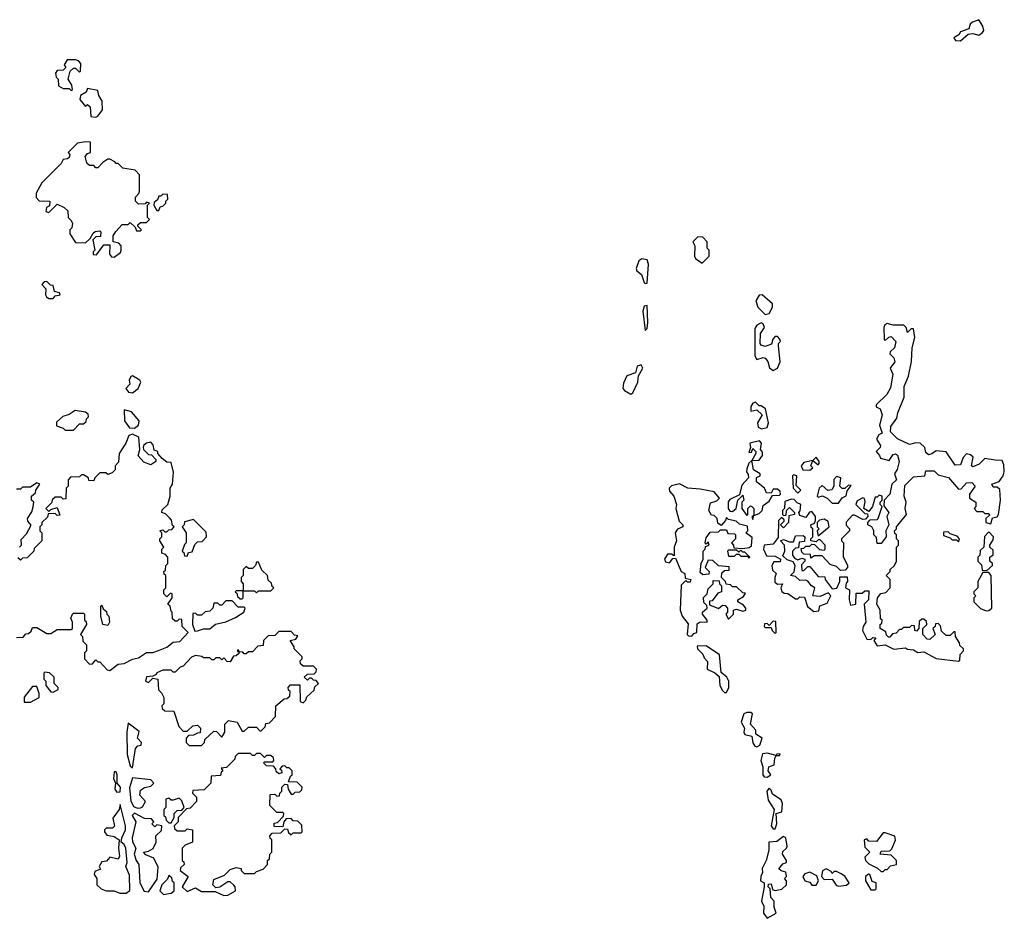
# Model space of a CAD drawing. Extents: x 2106670 to 2323771, y 35271 to 224896.
# Tile 63 of 256: x 2153881 to 2158720, y 118230 to 122648. Entities that reach past the tile are written whole.
import ezdxf

# ---------------------------------------------------------------- set-up
doc = ezdxf.new("R2010")
doc.units = 0

msp = doc.modelspace()

# ---------------------------------------------------------------- linework, layer by layer
at = {"layer": '0CON20XD'}
for points in [[(2158505, 122543.8), (2158543, 122577), (2158565, 122580), (2158595, 122572), (2158613.8, 122585), (2158619.2, 122595), (2158615.7, 122615), (2158595, 122647.5), (2158564.2, 122635.8), (2158553.3, 122625), (2158546.7, 122603.3), (2158505, 122587.5), (2158496.7, 122573.3), (2158471.7, 122558.3), (2158480, 122545), (2158505, 122543.8)], [(2154135, 122300), (2154140, 122305), (2154137.5, 122325), (2154120, 122355), (2154130, 122395), (2154145, 122410), (2154155, 122410), (2154175, 122390), (2154180, 122395), (2154181.7, 122431.7), (2154170, 122445), (2154155, 122450), (2154115, 122450), (2154100, 122425), (2154108.3, 122411.7), (2154095, 122400), (2154065, 122397.5), (2154057.5, 122385), (2154060, 122365), (2154070, 122355), (2154071.7, 122321.7), (2154095, 122310), (2154125, 122310), (2154135, 122300)], [(2154255, 122167.5), (2154265, 122172.5), (2154287.5, 122205), (2154287, 122247), (2154270, 122275), (2154265, 122300), (2154215, 122310), (2154208.3, 122291.7), (2154180, 122275), (2154177.5, 122255), (2154205, 122220), (2154215, 122230), (2154228.3, 122218.3), (2154231.7, 122171.7), (2154255, 122167.5)], [(2154345, 121480), (2154376.4, 121503.6), (2154380, 121515), (2154380, 121535), (2154368.3, 121548.3), (2154340, 121555), (2154340, 121585), (2154353, 121607), (2154385, 121640), (2154415, 121640), (2154425, 121650), (2154448.3, 121628.3), (2154455, 121610), (2154475, 121610), (2154480, 121615), (2154461.7, 121631.7), (2154461.7, 121638.3), (2154475, 121650), (2154505, 121650), (2154520, 121665), (2154510, 121675), (2154510, 121735), (2154520, 121745), (2154505, 121750), (2154497.5, 121742.5), (2154465, 121740), (2154450, 121755), (2154450, 121775), (2154467, 121793), (2154470, 121805), (2154470, 121885), (2154448.3, 121908.3), (2154388.3, 121918.3), (2154365, 121940), (2154355, 121940), (2154349.3, 121949.3), (2154325, 121962.5), (2154315, 121962.5), (2154290, 121945), (2154265, 121920), (2154255, 121920), (2154245, 121930), (2154225, 121930), (2154211.7, 121941.7), (2154202.5, 121975), (2154215, 121990), (2154230, 121995), (2154230, 122045), (2154205, 122047.5), (2154165, 122040), (2154120, 121995), (2154127.5, 121985), (2154125, 121970), (2154117, 121963), (2154095, 121960), (2154085, 121940), (2153990, 121845), (2153962.5, 121795), (2153963, 121773), (2153977.5, 121757.5), (2154030, 121755), (2154028.3, 121731.7), (2154012.5, 121725), (2154010, 121705), (2154015, 121702.5), (2154025, 121700), (2154065, 121740), (2154100, 121725), (2154118.3, 121708.3), (2154120, 121675), (2154135, 121660), (2154140, 121645), (2154137.5, 121625), (2154127.5, 121615), (2154127.5, 121595), (2154155, 121552.5), (2154205, 121550), (2154228.3, 121571.7), (2154241.7, 121598.3), (2154253, 121607), (2154275, 121610), (2154280, 121605), (2154278.3, 121581.7), (2154255, 121580), (2154240, 121565), (2154250, 121515), (2154243, 121507), (2154242.5, 121492.5), (2154258.3, 121491.7), (2154295, 121540), (2154325, 121540), (2154322.5, 121495), (2154331.7, 121481.7), (2154345, 121480)], [(2154565, 121710), (2154571.7, 121728.3), (2154585, 121730), (2154600, 121745), (2154600, 121755), (2154610, 121765), (2154608.3, 121788.3), (2154585, 121790), (2154575, 121780), (2154565, 121780), (2154558.3, 121761.7), (2154541.7, 121748.3), (2154540, 121735), (2154555, 121710), (2154565, 121710)], [(2157235, 121450), (2157270, 121485), (2157270, 121515), (2157260, 121525), (2157260, 121555), (2157238.3, 121578.3), (2157215, 121580), (2157190, 121555), (2157200, 121535), (2157197.5, 121485), (2157203.3, 121473.3), (2157235, 121450)], [(2156955, 121350), (2156965, 121352.5), (2156971.2, 121445), (2156965, 121467.5), (2156938.3, 121471.7), (2156925, 121462.5), (2156911.2, 121425), (2156915, 121412.5), (2156937.5, 121395), (2156950, 121355), (2156955, 121350)], [(2154045, 121277.5), (2154055, 121290), (2154080, 121295), (2154077.5, 121305), (2154051.7, 121311.7), (2154045, 121340), (2154033, 121343), (2154015, 121360), (2154001.7, 121358.3), (2153990, 121345), (2154010, 121325), (2154007.5, 121295), (2154012.5, 121285), (2154025, 121277.5), (2154045, 121277.5)], [(2157545, 121198), (2157565, 121203.8), (2157582, 121235), (2157581.2, 121251.2), (2157530, 121295), (2157515, 121292.5), (2157500, 121265), (2157508.8, 121235), (2157545, 121198)], [(2156955, 121120), (2156965, 121130), (2156968.3, 121158.3), (2156965, 121242.5), (2156950.7, 121239.3), (2156943.3, 121215), (2156955, 121120)], [(2157585, 120922.5), (2157605.7, 120934.3), (2157618.8, 120965), (2157610, 121045), (2157610, 121055), (2157620, 121065), (2157617, 121077), (2157605, 121090), (2157595, 121090), (2157583, 121077), (2157577, 121053), (2157545, 121041.2), (2157525, 121047.5), (2157520, 121055), (2157522.5, 121105), (2157542.5, 121135), (2157535, 121152.5), (2157525, 121156.7), (2157504.1, 121145.9), (2157495, 121130), (2157494.3, 120994.3), (2157505, 120976.7), (2157535, 120987.5), (2157545, 120983.3), (2157557.7, 120967.7), (2157565.8, 120935.8), (2157585, 120922.5)], [(2158495, 119493.3), (2158501.7, 119498.3), (2158503, 119527), (2158520, 119545), (2158520, 119555), (2158501.7, 119571.7), (2158500, 119585), (2158480, 119615), (2158478.3, 119638.3), (2158471.7, 119638.3), (2158455, 119620), (2158435, 119620), (2158411.7, 119641.7), (2158407.5, 119667.5), (2158395, 119680), (2158381.7, 119678.3), (2158380, 119665), (2158370, 119655), (2158380, 119625), (2158355, 119600), (2158341.7, 119601.7), (2158320, 119625), (2158320, 119655), (2158340, 119675), (2158338.3, 119688.3), (2158325, 119700), (2158315, 119700), (2158301.7, 119688.3), (2158300, 119655), (2158288.3, 119641.7), (2158280, 119645), (2158278.3, 119668.3), (2158265, 119670), (2158255, 119660), (2158225, 119660), (2158215, 119650), (2158205, 119650), (2158188.3, 119631.7), (2158171.7, 119628.3), (2158158.3, 119611.7), (2158151.7, 119611.7), (2158141.7, 119621.7), (2158138.3, 119638.3), (2158110, 119655), (2158110, 119675), (2158118.3, 119681.7), (2158120, 119695), (2158112.5, 119702.5), (2158110, 119745), (2158093.6, 119773.6), (2158096.7, 119805), (2158113.6, 119826.4), (2158138.3, 119831.7), (2158160, 119855), (2158160, 119895), (2158140, 119915), (2158160, 119935), (2158160, 119945), (2158180, 119965), (2158190, 119985), (2158190, 120055), (2158200, 120065), (2158200, 120085), (2158190, 120095), (2158190, 120115), (2158181.7, 120121.7), (2158180, 120135), (2158190, 120145), (2158190, 120155), (2158240, 120215), (2158232.5, 120245), (2158237.5, 120275), (2158227.5, 120305), (2158231.7, 120358.3), (2158275, 120400), (2158330, 120405), (2158335, 120430), (2158375, 120430), (2158395, 120410), (2158447, 120397), (2158495, 120340), (2158508.3, 120341.7), (2158535, 120370), (2158561.7, 120371.7), (2158577.5, 120355), (2158550, 120315), (2158550, 120295), (2158580, 120275), (2158580, 120255), (2158572.5, 120245), (2158585, 120230), (2158615, 120230), (2158625, 120220), (2158645, 120220), (2158648.3, 120211.7), (2158630, 120195), (2158630, 120175), (2158655, 120170), (2158661.7, 120198.3), (2158685, 120203.3), (2158692, 120215), (2158701.4, 120285), (2158698.3, 120338.3), (2158685, 120350), (2158665, 120350), (2158660, 120365), (2158695, 120377.5), (2158715.5, 120404.5), (2158720.5, 120425), (2158718.7, 120458.7), (2158710, 120480), (2158675, 120482.5), (2158625, 120490), (2158597, 120463), (2158565, 120450), (2158560, 120455), (2158567, 120497), (2158555, 120508.8), (2158535, 120512.5), (2158517.5, 120495), (2158505, 120460), (2158478.3, 120458.3), (2158435, 120522.5), (2158385, 120527.5), (2158365, 120512.5), (2158348.3, 120508.3), (2158335, 120520), (2158330, 120545), (2158307.5, 120565), (2158285, 120567.5), (2158255, 120560), (2158195, 120587.5), (2158161.7, 120621.7), (2158163, 120647), (2158191.7, 120688.3), (2158196.7, 120715), (2158228.6, 120791.4), (2158228, 120845), (2158248.8, 120895), (2158263.6, 120966.4), (2158267.5, 121035), (2158280, 121085), (2158275, 121127.5), (2158263, 121127), (2158245, 121110), (2158237.5, 121135), (2158225.9, 121145.9), (2158175, 121146.2), (2158145, 121153.3), (2158132.5, 121147.5), (2158128.8, 121135), (2158130, 121075), (2158135, 121070), (2158153, 121087), (2158165, 121090), (2158187.5, 121065), (2158180, 121035), (2158160, 121015), (2158157.5, 121005), (2158177.5, 120985), (2158182.5, 120965), (2158160, 120935), (2158172.5, 120905), (2158161.7, 120838.3), (2158142.5, 120805), (2158090, 120755), (2158090, 120745), (2158110, 120735), (2158120, 120705), (2158107.5, 120655), (2158120, 120615), (2158103.6, 120606.4), (2158092.5, 120585), (2158112.5, 120555), (2158110, 120545), (2158090, 120525), (2158107.5, 120505), (2158111.7, 120491.7), (2158155, 120480), (2158175, 120510), (2158185, 120512.5), (2158196, 120506), (2158204, 120475), (2158194, 120436), (2158180, 120415), (2158190, 120385), (2158167.5, 120365), (2158157.5, 120315), (2158130, 120285), (2158128.3, 120258.3), (2158153.3, 120225), (2158142.5, 120205), (2158153.3, 120165), (2158137.5, 120135), (2158140, 120105), (2158115, 120072.5), (2158095, 120072.5), (2158091.7, 120101.7), (2158080, 120115), (2158080, 120135), (2158070, 120155), (2158050, 120165), (2158050, 120175), (2158061.7, 120188.3), (2158095, 120190), (2158100, 120195), (2158120, 120255), (2158110, 120265), (2158110, 120275), (2158120, 120285), (2158120, 120305), (2158105, 120310), (2158095, 120300), (2158085, 120300), (2158072.5, 120255), (2158055, 120230), (2158030, 120245), (2158037, 120277), (2158033, 120293), (2158025, 120297.5), (2157997, 120283), (2157990, 120265), (2158035, 120220), (2158048.3, 120218.3), (2158050, 120205), (2158038.3, 120191.7), (2158025, 120190), (2157985, 120212.5), (2157975, 120212.5), (2157943, 120177), (2157943, 120163), (2157960, 120145), (2157960, 120135), (2157920, 120095), (2157920, 120085), (2157930, 120075), (2157928.3, 120008.3), (2157950, 119965), (2157950, 119955), (2157938.3, 119941.7), (2157915, 119940), (2157895, 119960), (2157865, 119970), (2157825, 120012.5), (2157787.5, 120012.5), (2157770, 120000), (2157768.3, 120018.3), (2157735, 120020), (2157725, 120030), (2157721.7, 120048.3), (2157735, 120050), (2157745, 120060), (2157765, 120060), (2157775, 120070), (2157788.3, 120068.3), (2157813, 120043), (2157835, 120040), (2157840, 120045), (2157840, 120065), (2157815, 120090), (2157805, 120090), (2157795, 120080), (2157770, 120085), (2157770, 120095), (2157780, 120105), (2157780, 120145), (2157771.7, 120151.7), (2157770, 120165), (2157788.3, 120171.7), (2157792.5, 120185), (2157792.5, 120205), (2157775, 120230), (2157763.6, 120226.4), (2157745, 120200), (2157715, 120210), (2157710, 120225), (2157716.4, 120233.6), (2157720, 120265), (2157701.7, 120271.7), (2157688.3, 120288.3), (2157675, 120290), (2157641.7, 120278.3), (2157640, 120245), (2157630, 120235), (2157630, 120215), (2157635, 120210), (2157648.3, 120211.7), (2157650, 120235), (2157665, 120250), (2157690, 120225), (2157690, 120215), (2157661.7, 120208.3), (2157660, 120175), (2157635, 120150), (2157620, 120165), (2157638.3, 120181.7), (2157638.3, 120188.3), (2157625, 120200), (2157610, 120185), (2157608.3, 120101.7), (2157585, 120070), (2157540, 120065), (2157536.7, 120045), (2157551.7, 120011.7), (2157595, 120010), (2157620, 119995), (2157618.3, 119981.7), (2157588.3, 119981.7), (2157577.5, 119965), (2157581.7, 119941.7), (2157600, 119925), (2157592.5, 119905), (2157593, 119883), (2157605, 119872.5), (2157630, 119875), (2157622.5, 119855), (2157627, 119837), (2157638.3, 119828.3), (2157657, 119827), (2157695, 119800), (2157705, 119800), (2157715, 119810), (2157738.3, 119808.3), (2157752.5, 119762.5), (2157785, 119737.5), (2157809.3, 119740.7), (2157813.3, 119766.7), (2157850, 119780), (2157867.5, 119815), (2157855, 119830), (2157815, 119812.5), (2157780, 119815), (2157790, 119855), (2157773.6, 119863.6), (2157755, 119887.5), (2157745, 119892.5), (2157715, 119890), (2157695, 119910), (2157670, 119915), (2157687, 119933), (2157692.5, 119965), (2157682.5, 119982.5), (2157653, 119993), (2157631.7, 120011.7), (2157642.5, 120035), (2157640, 120065), (2157620, 120085), (2157635, 120092.5), (2157665, 120080), (2157685, 120080), (2157695, 120110), (2157731.7, 120111.7), (2157740, 120105), (2157738.3, 120081.7), (2157711.7, 120078.3), (2157708.3, 120051.7), (2157695, 120050), (2157680, 120035), (2157680, 120015), (2157690, 120000), (2157705, 119992.5), (2157725, 120000), (2157740, 119995), (2157740, 119985), (2157723, 119967), (2157725, 119940), (2157735, 119940), (2157755, 119960), (2157765, 119960), (2157805, 119910), (2157838.3, 119908.3), (2157840, 119895), (2157875, 119850), (2157896.7, 119853.3), (2157912.5, 119885), (2157911.7, 119908.3), (2157948.3, 119908.3), (2157950, 119885), (2157943, 119877), (2157940, 119855), (2157960, 119845), (2157957.5, 119795), (2157965, 119770), (2157990, 119775), (2157991.7, 119828.3), (2158021.7, 119828.3), (2158035, 119840), (2158055, 119840), (2158052.5, 119795), (2158032.5, 119775), (2158037.5, 119705), (2158040, 119685), (2158026.7, 119665), (2158024.1, 119644.1), (2158045, 119602.5), (2158065, 119600), (2158075, 119610), (2158088.3, 119608.3), (2158080, 119595), (2158095, 119570), (2158135, 119573.8), (2158177, 119553), (2158235, 119560), (2158245, 119552.5), (2158275, 119550), (2158295, 119537.5), (2158325, 119540), (2158385, 119506.7), (2158495, 119493.3)], [(2156885, 120807.1), (2156895, 120812.5), (2156919.6, 120865), (2156922.7, 120897.3), (2156943.8, 120935), (2156935, 120950), (2156916.7, 120945), (2156907.7, 120912.3), (2156865, 120896.7), (2156849.5, 120860.5), (2156846, 120835), (2156854, 120825), (2156885, 120807.1)], [(2154435, 120813.3), (2154463.3, 120835), (2154476.7, 120865), (2154472.5, 120875), (2154435, 120896.7), (2154427, 120893), (2154420, 120875), (2154422.5, 120855), (2154402.5, 120835), (2154416.4, 120816.4), (2154435, 120813.3)], [(2157527, 120637), (2157555, 120642.5), (2157561.2, 120665), (2157547.5, 120735), (2157525, 120750), (2157515, 120750), (2157497, 120767), (2157485, 120762.5), (2157473.9, 120746.1), (2157475, 120722.5), (2157505, 120730), (2157530, 120705), (2157507.5, 120665), (2157510, 120645), (2157527, 120637)], [(2154145, 120630), (2154175, 120660), (2154195, 120660), (2154208.3, 120671.7), (2154210, 120685), (2154220, 120695), (2154218.3, 120708.3), (2154205, 120717.5), (2154153.6, 120726.4), (2154123.6, 120706.4), (2154093.9, 120696.1), (2154061.7, 120668.3), (2154061.7, 120651.7), (2154095, 120640), (2154105, 120630), (2154145, 120630)], [(2154445, 120638.8), (2154465.8, 120654.2), (2154468.8, 120675), (2154430.3, 120720.3), (2154395, 120730), (2154395.8, 120675), (2154421.2, 120641.2), (2154445, 120638.8)], [(2153865, 119610), (2153898.3, 119611.7), (2153911.7, 119628.3), (2153925, 119630), (2153938.3, 119641.7), (2153945, 119660), (2153965, 119660), (2154015, 119630), (2154035, 119630), (2154065, 119650), (2154135, 119650), (2154140, 119655), (2154140, 119685), (2154132.5, 119705), (2154140, 119725), (2154145, 119730), (2154195, 119730), (2154200, 119725), (2154200, 119695), (2154208.3, 119688.3), (2154210, 119675), (2154180, 119625), (2154190, 119615), (2154191.7, 119591.7), (2154210, 119575), (2154210, 119545), (2154200, 119535), (2154200, 119505), (2154225, 119480), (2154238.3, 119481.7), (2154255, 119500), (2154265, 119490), (2154275, 119490), (2154311.7, 119451.7), (2154325, 119447.5), (2154365, 119480), (2154395, 119483.3), (2154436.1, 119503.9), (2154465, 119510), (2154505, 119537.5), (2154535, 119537.5), (2154563.9, 119546.1), (2154605, 119563.3), (2154635, 119587.5), (2154668.8, 119591.2), (2154710, 119635), (2154680, 119665), (2154678.3, 119698.3), (2154665, 119700), (2154655, 119690), (2154645, 119690), (2154631.7, 119701.7), (2154630, 119735), (2154625, 119740), (2154620, 119765), (2154610, 119775), (2154630, 119805), (2154630, 119825), (2154621.7, 119828.3), (2154605, 119810), (2154590, 119825), (2154590, 119845), (2154600, 119855), (2154600, 119915), (2154591.7, 119921.7), (2154590, 119935), (2154598.3, 119941.7), (2154600, 119965), (2154610, 119975), (2154610, 120005), (2154598.3, 120018.3), (2154580, 120025), (2154580, 120045), (2154590, 120055), (2154570, 120085), (2154570, 120095), (2154580, 120105), (2154580, 120125), (2154570, 120135), (2154585, 120140), (2154595, 120130), (2154605, 120130), (2154615, 120140), (2154628.3, 120141.7), (2154640, 120155), (2154631.7, 120161.7), (2154627, 120187), (2154618.3, 120198.3), (2154598.3, 120218.3), (2154580, 120225), (2154581.7, 120238.3), (2154610, 120265), (2154620, 120305), (2154620, 120345), (2154632.5, 120365), (2154637, 120423), (2154625, 120470), (2154605, 120472.5), (2154580.7, 120490.7), (2154560, 120515), (2154560, 120525), (2154541.7, 120531.7), (2154537, 120557), (2154525, 120570), (2154503.8, 120566.2), (2154490, 120555), (2154487.5, 120545), (2154490, 120535), (2154515, 120510), (2154528.3, 120508.3), (2154550, 120485), (2154550, 120475), (2154525, 120460), (2154491.7, 120471.7), (2154463, 120503), (2154472.5, 120535), (2154467.5, 120595), (2154435, 120610), (2154417, 120603), (2154402.5, 120565), (2154370, 120515), (2154367.5, 120472.5), (2154350, 120455), (2154350, 120435), (2154335, 120420), (2154315, 120412.5), (2154305, 120420), (2154275, 120420), (2154250, 120395), (2154245, 120380), (2154221.7, 120381.7), (2154220, 120395), (2154195, 120410), (2154185, 120410), (2154175, 120400), (2154131.7, 120398.3), (2154120, 120385), (2154120, 120355), (2154110, 120345), (2154108.3, 120291.7), (2154095, 120290), (2154085, 120300), (2154055, 120300), (2154041.7, 120288.3), (2154038.3, 120271.7), (2154010, 120245), (2154025, 120230), (2154035, 120240), (2154065, 120250), (2154078.3, 120211.7), (2154065, 120210), (2154055, 120220), (2154021.7, 120218.3), (2154018.3, 120201.7), (2153990, 120175), (2153990, 120165), (2153980, 120155), (2153980, 120135), (2153990, 120125), (2153990, 120085), (2153951.7, 120048.3), (2153950, 120035), (2153918.3, 120001.7), (2153895, 120000), (2153885, 119990), (2153871.7, 120001.7)], [(2157485, 120190), (2157490, 120210), (2157515, 120220), (2157530, 120235), (2157535, 120260), (2157565, 120280), (2157581.7, 120308.3), (2157615, 120310), (2157620, 120315), (2157618.3, 120328.3), (2157605, 120340), (2157585, 120340), (2157575, 120320), (2157551.7, 120321.7), (2157542.5, 120345), (2157502.5, 120375), (2157503, 120397), (2157520, 120405), (2157520, 120415), (2157487.5, 120435), (2157480, 120480), (2157515, 120482.5), (2157532.5, 120505), (2157531.7, 120521.7), (2157522.5, 120535), (2157527.5, 120565), (2157517.5, 120577.5), (2157470, 120565), (2157472.5, 120545), (2157465, 120520), (2157478.3, 120521.7), (2157485, 120540), (2157500, 120525), (2157500, 120515), (2157480, 120480), (2157465, 120467.5), (2157455, 120440), (2157453.3, 120425), (2157461.7, 120411.7), (2157462.5, 120395), (2157430.3, 120359.7), (2157418.3, 120311.7), (2157371.2, 120288.8), (2157362.5, 120277.5), (2157362.5, 120245), (2157371.7, 120231.7), (2157385, 120230), (2157402.5, 120245), (2157410, 120285), (2157435, 120310), (2157440, 120285), (2157430, 120275), (2157430, 120245), (2157455, 120210), (2157460, 120215), (2157460, 120245), (2157473, 120257), (2157480, 120255), (2157490, 120245), (2157490, 120210), (2157480, 120205), (2157485, 120190)], [(2157765, 120432.5), (2157780, 120445), (2157770, 120455), (2157780, 120480), (2157805, 120460), (2157810, 120465), (2157810, 120475), (2157795, 120497.5), (2157780, 120480), (2157735, 120470), (2157722.5, 120455), (2157730, 120435), (2157765, 120432.5)], [(2157705, 120320), (2157720, 120335), (2157698.3, 120358.3), (2157700, 120405), (2157685, 120410), (2157680, 120405), (2157682.5, 120345), (2157705, 120320)], [(2157905, 120270), (2157923.3, 120296.7), (2157943, 120307), (2157948.3, 120331.7), (2157967.5, 120357.5), (2157955, 120360), (2157937.5, 120342.5), (2157923, 120343), (2157912.5, 120355), (2157916.7, 120395), (2157895, 120402.5), (2157883, 120387), (2157882.5, 120355), (2157873, 120337), (2157853, 120333), (2157825, 120357.5), (2157810, 120345), (2157800, 120305), (2157805, 120300), (2157827, 120307), (2157850, 120295), (2157875, 120270), (2157905, 120270)], [(2153880, 120055), (2153890, 120065), (2153888.3, 120091.7), (2153915, 120120), (2153937, 120163), (2153921.7, 120181.7), (2153920, 120195), (2153941.7, 120228.3), (2153947, 120253), (2153950, 120275), (2153940, 120285), (2153940, 120305), (2153958.3, 120321.7), (2153960, 120335), (2153980, 120365), (2153965, 120370), (2153935, 120350), (2153895, 120350), (2153885, 120340), (2153865, 120340)], [(2157185, 119617.5), (2157195, 119630), (2157210, 119635), (2157211.7, 119678.3), (2157225, 119687.5), (2157260, 119685), (2157260, 119695), (2157237.5, 119725), (2157237.5, 119735), (2157260, 119755), (2157258.3, 119768.3), (2157243, 119783), (2157242.5, 119807.5), (2157260, 119825), (2157265, 119850), (2157290, 119875), (2157290, 119890), (2157318.3, 119888.3), (2157320, 119875), (2157330, 119865), (2157330, 119835), (2157311.7, 119828.3), (2157285, 119790), (2157271.7, 119788.3), (2157271.7, 119771.7), (2157315, 119752.5), (2157335, 119770), (2157348.3, 119768.3), (2157360, 119755), (2157360, 119735), (2157352.5, 119725), (2157365, 119700), (2157390, 119725), (2157390, 119745), (2157405, 119750), (2157435, 119740), (2157450, 119745), (2157450, 119755), (2157439.3, 119769.3), (2157410, 119785), (2157410, 119795), (2157438.3, 119811.7), (2157448.3, 119828.3), (2157435, 119830), (2157405, 119860), (2157385, 119860), (2157375, 119870), (2157353, 119873), (2157350, 119885), (2157330, 119905), (2157331.7, 119928.3), (2157345, 119940), (2157368.3, 119941.7), (2157368.3, 119958.3), (2157315, 119962.5), (2157288.3, 119988.3), (2157265, 119990), (2157250, 119955), (2157270, 119935), (2157268.3, 119921.7), (2157238.3, 119918.3), (2157225, 119930), (2157230, 119975), (2157240, 119995), (2157240, 120035), (2157250, 120045), (2157251.7, 120058.3), (2157270, 120065), (2157265, 120080), (2157255, 120070), (2157250, 120075), (2157255, 120100), (2157275, 120127.5), (2157315, 120130), (2157325, 120140), (2157355, 120140), (2157361.7, 120121.7), (2157395, 120120), (2157400, 120115), (2157400, 120095), (2157380, 120075), (2157390, 120065), (2157391.7, 120051.7), (2157435, 120047.5), (2157467, 120053), (2157478.3, 120061.7), (2157481.7, 120101.7), (2157450, 120125), (2157460, 120135), (2157458.3, 120158.3), (2157418.3, 120168.3), (2157402.5, 120182.5), (2157365, 120190), (2157355, 120200), (2157350, 120185), (2157328.3, 120161.7), (2157311.7, 120171.7), (2157310, 120195), (2157295, 120210), (2157281.7, 120211.7), (2157267.5, 120235), (2157277, 120273), (2157307.5, 120282.5), (2157320, 120295), (2157295, 120326), (2157225, 120340), (2157165, 120344), (2157123.6, 120366.4), (2157085, 120355.7), (2157073.1, 120345), (2157075, 120330), (2157096.2, 120305), (2157110, 120265), (2157106.7, 120245), (2157123, 120183), (2157140, 120165), (2157140, 120155), (2157115, 120142.5), (2157103.3, 120125), (2157110, 120085), (2157097.5, 120055), (2157098.3, 120011.7), (2157085, 120020), (2157065, 120020), (2157050, 119995), (2157055, 119982.5), (2157075, 119977.5), (2157091.7, 119998.3), (2157105, 120000), (2157132.5, 119935), (2157150, 119925), (2157151.7, 119901.7), (2157180, 119895), (2157177, 119883), (2157163, 119883), (2157155, 119890), (2157132, 119868), (2157127.5, 119745), (2157136.7, 119715), (2157167, 119677), (2157161.2, 119625), (2157168.3, 119618.3), (2157185, 119617.5)], [(2154705, 120010), (2154711.7, 120028.3), (2154728.3, 120031.7), (2154741.7, 120068.3), (2154755, 120080), (2154778.3, 120081.7), (2154800, 120105), (2154798.3, 120128.3), (2154735, 120190), (2154691.7, 120178.3), (2154690, 120165), (2154680, 120155), (2154700, 120125), (2154700, 120075), (2154691.7, 120068.3), (2154680, 120035), (2154688.3, 120028.3), (2154691.7, 120011.7), (2154705, 120010)], [(2157805, 120110), (2157860, 120155), (2157855, 120180), (2157835, 120192.5), (2157813, 120187), (2157800, 120175), (2157800, 120155), (2157810, 120145), (2157800, 120135), (2157805, 120110)], [(2158495, 120080), (2158500, 120095), (2158488.3, 120108.3), (2158455, 120120), (2158445, 120130), (2158421.7, 120128.3), (2158421.7, 120111.7), (2158455, 120100), (2158465, 120090), (2158485, 120090), (2158495, 120080)], [(2158635, 119940), (2158662.5, 119965), (2158662.5, 119975), (2158650, 119985), (2158650, 120005), (2158666.4, 120016.4), (2158665, 120040), (2158650, 120055), (2158650, 120065), (2158665, 120090), (2158666.7, 120105), (2158645, 120130), (2158623, 120107), (2158620, 120055), (2158601.7, 120038.3), (2158600, 120015), (2158590, 120005), (2158590, 119985), (2158608.3, 119968.3), (2158611.7, 119941.7), (2158635, 119940)], [(2157465, 120000), (2157470, 120005), (2157445, 120030), (2157435, 120030), (2157425, 120040), (2157415, 120030), (2157405, 120040), (2157365, 120040), (2157360, 120035), (2157365, 120010), (2157395, 120010), (2157405, 120020), (2157415, 120020), (2157425, 120010), (2157460, 120010), (2157465, 120000)], [(2154975, 119800), (2154980, 119805), (2154980, 119840), (2155035, 119840), (2155045, 119830), (2155055, 119840), (2155115, 119840), (2155130, 119855), (2155121.7, 119861.7), (2155118.3, 119878.3), (2155101.7, 119891.7), (2155100, 119915), (2155071.7, 119941.7), (2155055, 119980), (2155045, 119980), (2155040, 119965), (2155025, 119950), (2155005, 119950), (2154995, 119960), (2154980, 119945), (2154980, 119915), (2154970, 119905), (2154970, 119885), (2154980, 119875), (2154980, 119840), (2154945, 119840), (2154940, 119835), (2154948.3, 119828.3), (2154951.7, 119811.7), (2154965, 119800), (2154975, 119800)], [(2158630.7, 119740.7), (2158645, 119743.8), (2158658.8, 119755), (2158656.7, 119915), (2158645, 119930), (2158615, 119930), (2158590, 119885), (2158590, 119855), (2158570, 119835), (2158570, 119825), (2158580, 119815), (2158570, 119805), (2158570, 119785), (2158603, 119753), (2158630.7, 119740.7)], [(2154741.7, 119641.7), (2154755, 119643.3), (2154785, 119653.8), (2154815, 119653.3), (2154843.8, 119676.2), (2154895, 119688), (2154941.9, 119708.1), (2154982.5, 119735), (2154990, 119755), (2154985, 119760), (2154955, 119760), (2154925, 119790), (2154895, 119790), (2154875, 119770), (2154865, 119770), (2154855, 119780), (2154835, 119780), (2154830, 119755), (2154815, 119740), (2154793, 119737), (2154775, 119720), (2154755, 119720), (2154745, 119730), (2154731.7, 119728.3), (2154730, 119675), (2154741.7, 119641.7)], [(2154315, 119670), (2154290, 119675), (2154280, 119715), (2154280, 119765), (2154285, 119770), (2154291.7, 119751.7), (2154308.3, 119738.3), (2154310, 119725), (2154320, 119715), (2154322.5, 119685), (2154315, 119670)], [(2157595, 119630), (2157600, 119635), (2157598.3, 119688.3), (2157585, 119690), (2157565, 119670), (2157555, 119680), (2157541.7, 119678.3), (2157540, 119665), (2157545, 119660), (2157575, 119660), (2157580, 119645), (2157595, 119630)], [(2154775, 119080), (2154790, 119095), (2154791.7, 119108.3), (2154835, 119150), (2154848.3, 119148.3), (2154875, 119120), (2154890, 119145), (2154890, 119185), (2154908.3, 119201.7), (2154950, 119195), (2154975, 119150), (2154985, 119150), (2155005, 119170), (2155045, 119170), (2155061.7, 119151.7), (2155068.3, 119151.7), (2155088.3, 119171.7), (2155091.7, 119188.3), (2155108.3, 119191.7), (2155138.3, 119221.7), (2155140, 119275), (2155181.7, 119308.3), (2155195, 119310), (2155208.3, 119321.7), (2155210, 119345), (2155201.7, 119351.7), (2155200, 119365), (2155211.7, 119378.3), (2155258.3, 119378.3), (2155260, 119295), (2155275, 119290), (2155288.3, 119301.7), (2155291.7, 119318.3), (2155328.3, 119351.7), (2155331.7, 119368.3), (2155350, 119385), (2155338.3, 119398.3), (2155325, 119400), (2155315, 119410), (2155305, 119410), (2155295, 119400), (2155280, 119415), (2155295, 119430), (2155328.3, 119431.7), (2155338.3, 119441.7), (2155340, 119455), (2155325, 119470), (2155275, 119470), (2155261.7, 119481.7), (2155260, 119495), (2155270, 119505), (2155270, 119515), (2155230, 119555), (2155230, 119565), (2155210, 119595), (2155238.3, 119601.7), (2155248.3, 119618.3), (2155231.7, 119621.7), (2155215, 119640), (2155155, 119640), (2155135, 119620), (2155101.7, 119618.3), (2155080, 119595), (2155078.3, 119571.7), (2155051.7, 119568.3), (2155025, 119540), (2155005, 119540), (2154995, 119530), (2154985, 119530), (2154978.3, 119538.3), (2154960, 119540), (2154958.3, 119548.3), (2154951.7, 119548.3), (2154951.7, 119541.7), (2154960, 119540), (2154958.3, 119531.7), (2154945, 119520), (2154931.7, 119518.3), (2154915, 119490), (2154901.7, 119491.7), (2154885, 119510), (2154875, 119500), (2154865, 119510), (2154845, 119510), (2154835, 119500), (2154825, 119500), (2154815, 119510), (2154785, 119510), (2154777, 119517), (2154745, 119522.5), (2154725, 119513.3), (2154685, 119470), (2154670, 119465), (2154645, 119440), (2154635, 119440), (2154625, 119450), (2154585, 119450), (2154555, 119436.7), (2154551.7, 119428.3), (2154535, 119420), (2154505, 119416.7), (2154500, 119395), (2154515, 119390), (2154535, 119410), (2154560, 119405), (2154563, 119353), (2154578.3, 119338.3), (2154590, 119315), (2154590, 119285), (2154580, 119275), (2154581.7, 119261.7), (2154595, 119250), (2154638.3, 119248.3), (2154663, 119173), (2154685, 119150), (2154705, 119150), (2154733, 119177), (2154755, 119180), (2154770, 119165), (2154768.3, 119141.7), (2154755, 119140), (2154735, 119130), (2154711.7, 119128.3), (2154700, 119115), (2154700, 119095), (2154715, 119080), (2154775, 119080)], [(2157355, 119340), (2157366.1, 119363.9), (2157366.4, 119396.4), (2157357.5, 119415), (2157328.3, 119438.3), (2157320, 119525), (2157255, 119570), (2157211.7, 119568.3), (2157213.3, 119555), (2157239.3, 119529.3), (2157245, 119510), (2157261.7, 119491.7), (2157260, 119455), (2157297, 119437), (2157318.3, 119418.3), (2157322.5, 119375), (2157335, 119350), (2157345, 119340), (2157355, 119340)], [(2154045, 119342.5), (2154070, 119355), (2154070, 119365), (2154050, 119385), (2154050, 119415), (2154027, 119437), (2154005, 119440), (2154000, 119435), (2154000, 119405), (2154010, 119395), (2154010, 119375), (2154033.6, 119343.6), (2154045, 119342.5)], [(2153935, 119292.5), (2153977.5, 119315), (2153977.5, 119335), (2153965, 119370), (2153945, 119370), (2153903, 119317), (2153902.5, 119292.5), (2153935, 119292.5)], [(2157505, 119072.5), (2157518.8, 119081.2), (2157530, 119115), (2157500, 119135), (2157500, 119155), (2157472.5, 119185), (2157482.5, 119235), (2157475, 119242.5), (2157455, 119242.5), (2157440, 119235), (2157427.5, 119195), (2157443.3, 119165), (2157440, 119145), (2157445, 119133.8), (2157480, 119125), (2157485, 119092.5), (2157495, 119076.7), (2157505, 119072.5)], [(2154435, 118970), (2154450, 119065), (2154461.7, 119078.3), (2154478.3, 119081.7), (2154480, 119095), (2154460, 119115), (2154468.3, 119148.3), (2154415, 119190), (2154407.5, 119145), (2154410, 119035), (2154425, 118980), (2154435, 118970)], [(2154885, 118342.5), (2154905, 118344.2), (2154942.5, 118365), (2154940, 118385), (2154933, 118393), (2154915, 118410), (2154905, 118410), (2154865, 118382.5), (2154845, 118380), (2154830, 118395), (2154835, 118420), (2154888.3, 118441.7), (2154915, 118470), (2154945, 118480), (2154970, 118475), (2154970, 118465), (2154985, 118450), (2155035, 118450), (2155045, 118460), (2155078.3, 118471.7), (2155100, 118495), (2155100, 118515), (2155108.3, 118521.7), (2155110, 118545), (2155120, 118555), (2155120, 118615), (2155111.7, 118621.7), (2155110, 118635), (2155121.7, 118648.3), (2155165, 118650), (2155185, 118670), (2155198.3, 118668.3), (2155201.7, 118651.7), (2155215, 118640), (2155225, 118650), (2155265, 118650), (2155270, 118655), (2155268.3, 118688.3), (2155248.3, 118708.3), (2155225, 118710), (2155215, 118720), (2155191.7, 118718.3), (2155180, 118705), (2155175, 118680), (2155131.7, 118681.7), (2155131.7, 118698.3), (2155148.3, 118701.7), (2155178.3, 118731.7), (2155180, 118745), (2155175, 118750), (2155145, 118750), (2155110, 118785), (2155111.7, 118838.3), (2155135, 118840), (2155145, 118830), (2155158.3, 118831.7), (2155160, 118845), (2155170, 118855), (2155170, 118875), (2155185, 118890), (2155198.3, 118888.3), (2155200, 118865), (2155215, 118840), (2155225, 118840), (2155235, 118850), (2155258.3, 118851.7), (2155268.3, 118861.7), (2155270, 118875), (2155245, 118900), (2155201.7, 118901.7), (2155211.7, 118928.3), (2155220, 118935), (2155220, 118955), (2155205, 118970), (2155195, 118970), (2155185, 118980), (2155171.7, 118978.3), (2155160, 118965), (2155168.3, 118958.3), (2155170, 118945), (2155155, 118940), (2155141.7, 118951.7), (2155140, 118965), (2155128.3, 118978.3), (2155095, 118980), (2155080, 118995), (2155085, 119000), (2155125, 119000), (2155130, 119005), (2155128.3, 119018.3), (2155115, 119030), (2155095, 119030), (2155085, 119020), (2155065, 119040), (2155045, 119040), (2155035, 119030), (2155025, 119030), (2155015, 119040), (2154955, 119040), (2154940, 119025), (2154938.3, 119011.7), (2154898.3, 118971.7), (2154871.7, 118968.3), (2154880, 118955), (2154871.7, 118948.3), (2154868.3, 118931.7), (2154821.7, 118928.3), (2154820, 118895), (2154788.3, 118861.7), (2154731.7, 118858.3), (2154730, 118845), (2154750, 118825), (2154750, 118805), (2154718.3, 118771.7), (2154701.7, 118768.3), (2154660, 118725), (2154660, 118705), (2154640, 118685), (2154641.7, 118671.7), (2154655, 118660), (2154695, 118660), (2154705, 118670), (2154730, 118665), (2154730, 118605), (2154695, 118590), (2154680, 118575), (2154680, 118515), (2154688.3, 118508.3), (2154690, 118495), (2154671.7, 118478.3), (2154670, 118465), (2154710, 118435), (2154680, 118385), (2154705, 118362.5), (2154745, 118380), (2154775, 118362.5), (2154841.7, 118361.7), (2154885, 118342.5)], [(2157555, 118923.3), (2157572.5, 118935), (2157560, 118955), (2157562.5, 118975), (2157590, 118985), (2157593, 119017), (2157600, 119030), (2157615, 119030), (2157618.3, 119038.3), (2157603, 119037), (2157600, 119030), (2157555, 119042.5), (2157531.7, 119038.3), (2157523.8, 119005), (2157533.3, 118975), (2157533.8, 118935), (2157540, 118925), (2157555, 118923.3)], [(2154359.3, 118849.3), (2154375, 118852.5), (2154376.2, 118875), (2154360, 118895), (2154360, 118935), (2154355, 118950), (2154345, 118950), (2154343, 118917), (2154352.5, 118895), (2154348.8, 118865), (2154359.3, 118849.3)], [(2154460.7, 118770.7), (2154475, 118772.5), (2154485, 118777.5), (2154500, 118805), (2154471.2, 118835), (2154475, 118860), (2154495, 118872.5), (2154525, 118880), (2154540, 118895), (2154525, 118910), (2154435, 118920), (2154421.7, 118871.7), (2154427.3, 118807.3), (2154440, 118780), (2154460.7, 118770.7)], [(2157595, 118670), (2157602.5, 118695), (2157600, 118745), (2157627, 118753), (2157630, 118795), (2157623, 118813), (2157580.7, 118840.7), (2157575, 118860), (2157565, 118870), (2157553.8, 118855), (2157560.7, 118810.7), (2157590, 118765), (2157574, 118685), (2157585, 118670), (2157595, 118670)], [(2154625, 118700), (2154640, 118725), (2154640, 118745), (2154655, 118760), (2154678.3, 118761.7), (2154690, 118775), (2154678.3, 118808.3), (2154665, 118820), (2154635, 118810), (2154625, 118810), (2154615, 118820), (2154600, 118815), (2154600, 118775), (2154590, 118765), (2154590, 118735), (2154598.3, 118728.3), (2154601.7, 118711.7), (2154615, 118700), (2154625, 118700)], [(2154405, 118353.8), (2154423.3, 118366.7), (2154421.7, 118441.7), (2154402.5, 118485), (2154410, 118505), (2154403.3, 118575), (2154395, 118592.5), (2154380, 118605), (2154382.5, 118625), (2154401.2, 118665), (2154402, 118685), (2154375, 118790), (2154370, 118765), (2154338.3, 118721.7), (2154347.5, 118682.5), (2154337.5, 118672.5), (2154307, 118673), (2154297.5, 118665), (2154297.5, 118655), (2154309.3, 118639.3), (2154345, 118632.5), (2154370, 118615), (2154366.7, 118575), (2154372.5, 118535), (2154365, 118520), (2154325, 118530), (2154308.3, 118511.7), (2154285, 118507.5), (2154272.5, 118485), (2154278.3, 118471.7), (2154250.7, 118459.3), (2154247.5, 118445), (2154260, 118425), (2154260, 118395), (2154282.5, 118375), (2154305.8, 118365.8), (2154345.6, 118365.6), (2154373.9, 118353.9), (2154405, 118353.8)], [(2154515, 118360), (2154557, 118423), (2154561.7, 118481.7), (2154540, 118525), (2154501.7, 118541.7), (2154490, 118555), (2154515, 118560), (2154536.7, 118573.3), (2154552.5, 118605), (2154550, 118635), (2154578.3, 118661.7), (2154580, 118685), (2154555, 118690), (2154545, 118680), (2154530, 118695), (2154540, 118705), (2154528.3, 118718.3), (2154495, 118720), (2154445, 118747.5), (2154433.3, 118735), (2154452.5, 118705), (2154433.3, 118625), (2154436.1, 118606.1), (2154452.5, 118575), (2154443.3, 118545), (2154453.3, 118515), (2154467.5, 118495), (2154472.5, 118405), (2154493, 118363), (2154515, 118360)], [(2157555, 118230), (2157600, 118255), (2157590, 118285), (2157590, 118315), (2157573, 118333), (2157570, 118375), (2157560, 118385), (2157561.7, 118398.3), (2157575, 118400), (2157581.7, 118371.7), (2157595, 118367.5), (2157626.7, 118373.3), (2157650, 118395), (2157650, 118415), (2157640, 118425), (2157650, 118435), (2157647, 118457), (2157623, 118463), (2157612.5, 118472.5), (2157631.7, 118498.3), (2157650, 118505), (2157650, 118515), (2157630, 118545), (2157631.7, 118558.3), (2157650, 118575), (2157652.5, 118585), (2157647.5, 118625), (2157635, 118632.5), (2157601.7, 118608.3), (2157562.5, 118605), (2157563.3, 118565), (2157550, 118515), (2157530, 118475), (2157532.5, 118455), (2157523.3, 118435), (2157522.5, 118415), (2157540, 118405), (2157540, 118385), (2157526.7, 118315), (2157539.3, 118289.3), (2157537.5, 118255), (2157555, 118230)], [(2158125, 118460), (2158135, 118470), (2158145, 118470), (2158161.7, 118488.3), (2158190, 118495), (2158190, 118515), (2158165, 118540), (2158110, 118545), (2158115, 118560), (2158158.3, 118561.7), (2158168.3, 118571.7), (2158186.4, 118613.6), (2158183, 118633), (2158135, 118650), (2158125, 118650), (2158091.7, 118608.3), (2158055, 118610), (2158045, 118620), (2158032.5, 118615), (2158035, 118580), (2158060, 118555), (2158035, 118530), (2158037.5, 118515), (2158055, 118497.5), (2158097, 118477), (2158115, 118460), (2158125, 118460)], [(2157905, 118387.5), (2157945, 118392.5), (2157957.5, 118405), (2157936.4, 118436.4), (2157918.3, 118448.3), (2157895, 118460), (2157885, 118460), (2157875, 118450), (2157870, 118460), (2157845, 118473.3), (2157826.4, 118463.6), (2157822.5, 118435), (2157835, 118420), (2157875, 118422.5), (2157893.6, 118393.6), (2157905, 118387.5)], [(2154587.5, 118347.5), (2154625, 118354), (2154640, 118365), (2154640, 118405), (2154631.7, 118411.7), (2154628.3, 118428.3), (2154615, 118440), (2154608.3, 118421.7), (2154580, 118395), (2154570, 118365), (2154587.5, 118347.5)], [(2157775, 118392.5), (2157795, 118393.3), (2157807.5, 118415), (2157799.3, 118439.3), (2157765, 118457.5), (2157740.7, 118449.3), (2157730, 118435), (2157740, 118415), (2157765, 118407.5), (2157775, 118392.5)], [(2158085, 118370), (2158090, 118375), (2158090, 118405), (2158071.7, 118411.7), (2158060, 118445), (2158053, 118447), (2158037.5, 118435), (2158037.5, 118415), (2158065, 118370), (2158085, 118370)]]:
    msp.add_lwpolyline(points, dxfattribs=at)

doc.saveas('drawing.dxf')
